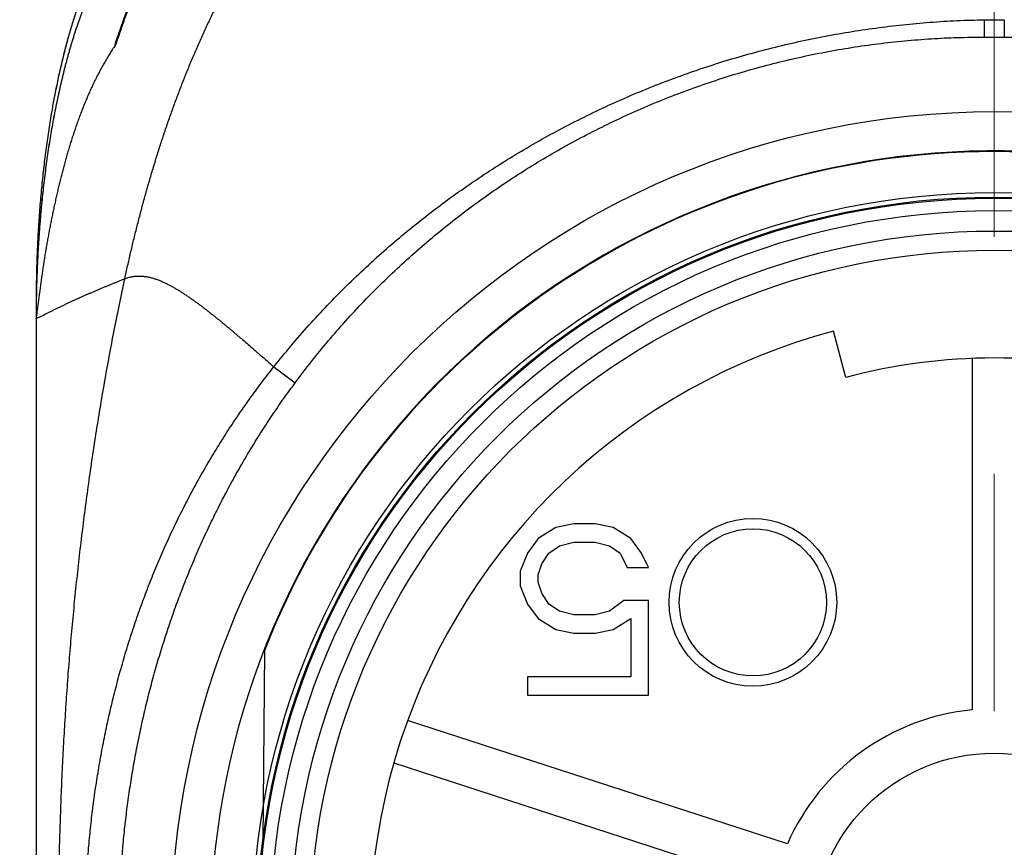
# Model space of a CAD drawing. Header units: millimetres. Extents: x 0 to 1300, y 0 to 891.
# Tile 38 of 127: x 166 to 180, y 444 to 456. Entities that reach past the tile are written whole.
import ezdxf

# ---------------------------------------------------------------- set-up
doc = ezdxf.new("R2010")
doc.units = ezdxf.units.MM
doc.header["$LTSCALE"] = 0.545669
doc.linetypes.add('CENTER', pattern=[50.8, 31.75, -6.35, 6.35, -6.35])
doc.layers.add('NoLayerName_001', color=7, linetype='Continuous')
doc.styles.get("Standard").update_dxf_attribs({"font": 'txt', "bigfont": 'extfont2'})
doc.dimstyles.get("Standard").update_dxf_attribs({"dimtxt": 2.5, "dimasz": 2.5, "dimexe": 1, "dimexo": 1, "dimtad": 1, "dimdec": 3, "dimzin": 0, "dimdsep": 46, "dimtxsty": 'Standard', "dimcen": 2.5, "dimadec": 3, "dimazin": 0, "dimtfac": 0.75, "dimtdec": 3, "dimtmove": 0, "dimatfit": 3, "dimfxl": 1, "dimarcsym": 0})

# ---------------------------------------------------------------- blocks, each defined once
blk = doc.blocks.new('_OPEN30')
at = {"color": 0, "linetype": 'ByBlock', "lineweight": -2}
for p, q in [((-1, 0.267949), (0, 0)), ((0, 0), (-1, -0.267949)), ((0, 0), (-1, 0))]:
    blk.add_line(p, q, dxfattribs=at)
blk = doc.blocks.new('*D27')
at = {"layer": 'Defpoints', "color": 0}
for p in [(195.5, 522.25), (180, 516.692), (180, 445)]:
    blk.add_point(p, dxfattribs=at)
at = {"layer": 'NoLayerName_001', "color": 0, "linetype": 'Continuous', "lineweight": 13}
for p, q in [((195.5, 519.25), (195.5, 513.692)), ((180, 516.692), (150.53, 516.692)), ((191, 516.692), (184.5, 516.692))]:
    blk.add_line(p, q, dxfattribs=at)
at = {"layer": 'NoLayerName_001', "color": 0, "lineweight": 13, "xscale": 4.5, "yscale": 4.5, "zscale": 4.5, "rotation": 180}
blk.add_blockref('_OPEN30', (180, 516.692), dxfattribs=at)
at = {"layer": 'NoLayerName_001', "color": 0, "lineweight": 13, "xscale": 4.5, "yscale": 4.5, "zscale": 4.5}
blk.add_blockref('_OPEN30', (195.5, 516.692), dxfattribs=at)
at = {"layer": 'NoLayerName_001', "color": 0, "lineweight": 13, "insert": (161.85, 525.95), "char_height": 10.5, "attachment_point": 5}
blk.add_mtext('\\W0.8000;１６', dxfattribs=at)

msp = doc.modelspace()

# ---------------------------------------------------------------- linework, layer by layer
at = {"layer": 'NoLayerName_001', "color": 4, "linetype": 'CENTER', "lineweight": 13}
msp.add_line((180, 581.5), (180, 422.2319), dxfattribs=at)
at = {"layer": 'NoLayerName_001', "color": 60, "linetype": 'Continuous', "lineweight": 25}
for p, q in [((179.8531, 456.4687), (180.1469, 456.4687)), ((179.8531, 456.4687), (179.8531, 456.2148)), ((180.1469, 456.4687), (180.1469, 456.2148)), ((179.8531, 456.2148), (180.1469, 456.2148)), ((166.0022, 452.35), (166, 452.35)), ((166, 452.35), (166, 452.1)), ((165.9999, 452.101), (165.9999, 452.1004)), ((165.9999, 452.0991), (165.9999, 452.1001)), ((166, 452.1), (166, 431.1)), ((177.8313, 451.2411), (177.6511, 451.9175)), ((179.675, 451.5144), (179.675, 446.384)), ((169.4731, 451.3958), (169.786, 451.1639)), ((173.5958, 449.0468), (173.3354, 448.8872)), ((173.8562, 449.1), (173.5958, 449.0468)), ((174.1687, 449.1), (173.8562, 449.1)), ((174.4292, 449.0468), (174.1687, 449.1)), ((174.6896, 448.8872), (174.4292, 449.0468)), ((173.3354, 448.8872), (173.1792, 448.6745)), ((174.8458, 448.6745), (174.6896, 448.8872)), ((173.4917, 448.6745), (173.6479, 448.7809)), ((173.6479, 448.7809), (173.8562, 448.834)), ((173.8562, 448.834), (174.1687, 448.834)), ((174.1687, 448.834), (174.3771, 448.7809)), ((174.3771, 448.7809), (174.5333, 448.6745)), ((173.1792, 448.6745), (173.075, 448.4085)), ((173.3875, 448.5149), (173.4917, 448.6745)), ((174.5333, 448.6745), (174.6375, 448.4617)), ((174.95, 448.4617), (174.8458, 448.6745)), ((173.3354, 448.3553), (173.3875, 448.5149)), ((174.6375, 448.4617), (174.95, 448.4617)), ((173.075, 448.4085), (173.075, 448.1957)), ((173.3354, 448.2489), (173.3354, 448.3553)), ((173.075, 448.1957), (173.1792, 447.9298)), ((173.3875, 448.0894), (173.3354, 448.2489)), ((173.4917, 447.9298), (173.3875, 448.0894)), ((173.1792, 447.9298), (173.3354, 447.717)), ((173.6479, 447.8234), (173.4917, 447.9298)), ((174.5854, 447.983), (174.3771, 447.8234)), ((174.95, 447.983), (174.5854, 447.983)), ((174.95, 446.6), (174.95, 447.983)), ((173.8562, 447.7702), (173.6479, 447.8234)), ((174.1687, 447.7702), (173.8562, 447.7702)), ((174.3771, 447.8234), (174.1687, 447.7702)), ((173.3354, 447.717), (173.5958, 447.5574)), ((174.4292, 447.5574), (174.6896, 447.717)), ((174.6896, 447.717), (174.6896, 446.866)), ((173.5958, 447.5574), (173.8562, 447.5043)), ((173.8562, 447.5043), (174.1687, 447.5043)), ((174.1687, 447.5043), (174.4292, 447.5574)), ((169.3362, 447.2476), (169.3119, 444.4659)), ((174.6896, 446.866), (173.1792, 446.866)), ((173.1792, 446.866), (173.1792, 446.6)), ((173.1792, 446.6), (174.95, 446.6)), ((176.9772, 444.4239), (171.4275, 446.2271)), ((171.2267, 445.6089), (176.7763, 443.8057))]:
    msp.add_line(p, q, dxfattribs=at)
msp.add_lwpolyline([(168.1787, 458.3129), (167.9352, 457.9168), (167.7077, 457.4896), (167.4964, 457.0308), (167.3016, 456.5394), (167.176, 456.1768)], dxfattribs=at)
for centre, radius in [((180, 443.1), 12.025), ((180, 443.1), 10.8425), ((180, 443.1), 10.775), ((180, 443.1), 10.76), ((180, 443.1), 10.578), ((180, 443.1), 10.28), ((180, 443.1), 10), ((176.4733, 447.9541), 1.225), ((176.4733, 447.9541), 1.075), ((180, 443.1), 2.65)]:
    msp.add_circle(centre, radius, dxfattribs=at)
for centre, radius, start, end in [((178.1046, 452.5713), 11.4973, 161.74172, 162.0782), ((178.7371, 452.9487), 12.6981, 169.07622, 169.97774), ((180, 443.1), 11.45, 338.51863, 311.22778), ((180, 443.1), 11.442, 21.25332, 158.74668), ((183.8214, 452.0999), 17.8214, 179.19588, 179.99961), ((183.8575, 452.0995), 17.8575, 178.98103, 179.19616), ((183.8569, 452.0995), 17.8569, 179.02833, 179.19616), ((180, 443.1), 9.125, 104.91667, 219.08333), ((180, 443.1), 8.425, 75.08333, 104.91667), ((180, 443.1), 3.3, 95.65193, 156.34807)]:
    msp.add_arc(centre, radius, start, end, dxfattribs=at)
for points, knots in [([(167.296, 452.6839), (167.3098, 452.7467), (167.337, 452.8723), (167.3801, 453.0603), (167.4247, 453.2479), (167.4711, 453.4351), (167.5192, 453.6218), (167.569, 453.8081), (167.6207, 453.9939), (167.6742, 454.1792), (167.7296, 454.3639), (167.787, 454.5481), (167.8463, 454.7316), (167.9077, 454.9144), (167.9712, 455.0965), (168.0369, 455.2778), (168.1048, 455.4584), (168.1749, 455.638), (168.2474, 455.8168), (168.3223, 455.9945), (168.3997, 456.1712), (168.4798, 456.3467), (168.5625, 456.521), (168.648, 456.6939), (168.7364, 456.8653), (168.8278, 457.0353), (168.9222, 457.2035), (169.0198, 457.37), (169.1206, 457.5345), (169.2247, 457.6969), (169.3323, 457.8571), (169.4434, 458.015), (169.5582, 458.1702), (169.6766, 458.3226), (169.799, 458.4719), (169.9253, 458.6179), (170.0558, 458.7602), (170.1905, 458.8987), (170.3295, 459.0328), (170.4724, 459.163), (170.572, 459.2447), (170.6213, 459.2862)], [0, 0, 0, 0, 0.1928086, 0.3856342, 0.5784713, 0.7713157, 0.9641643, 1.1570153, 1.3498682, 1.5427238, 1.7355823, 1.9284402, 2.121295, 2.3141466, 2.5069968, 2.6998495, 2.8927112, 3.085589, 3.2784779, 3.4713679, 3.6642531, 3.8571329, 4.0500116, 4.2428991, 4.4358097, 4.6287406, 4.8216761, 5.0146079, 5.207536, 5.4004692, 5.5934255, 5.7864261, 5.979452, 6.1724756, 6.3654872, 6.5584968, 6.7515351, 6.9446541, 7.1378679, 7.3311078, 7.5243278, 7.5243278, 7.5243278, 7.5243278]), ([(168, 458.35), (167.9721, 458.3482), (167.9156, 458.3472), (167.8315, 458.33), (167.7477, 458.3036), (167.6645, 458.2664), (167.582, 458.2189), (167.5003, 458.1612), (167.4196, 458.0934), (167.3399, 458.0155), (167.2614, 457.9277), (167.1843, 457.8301), (167.1086, 457.7229), (167.0345, 457.6062), (166.9621, 457.4804), (166.8914, 457.3456), (166.8228, 457.2022), (166.7561, 457.0503), (166.6916, 456.8902), (166.6295, 456.7221), (166.5697, 456.5463), (166.5125, 456.3632), (166.4579, 456.1729), (166.4059, 455.976), (166.3569, 455.7727), (166.3102, 455.5635), (166.2825, 455.4216), (166.2681, 455.35)], [0, 0, 0, 0, 0.0839065, 0.1689967, 0.2563774, 0.3470428, 0.4418576, 0.5415539, 0.6467401, 0.7579138, 0.8754786, 0.9997541, 1.1309296, 1.2690825, 1.4142342, 1.5663627, 1.725411, 1.891295, 2.0639087, 2.2431285, 2.4288165, 2.6207908, 2.8187936, 3.0225482, 3.2317683, 3.4461601, 3.6654234, 3.6654234, 3.6654234, 3.6654234]), ([(168, 458.35), (167.9721, 458.3482), (167.9157, 458.3472), (167.8317, 458.3301), (167.748, 458.3037), (167.6649, 458.2665), (167.5824, 458.2192), (167.5008, 458.1615), (167.4201, 458.0938), (167.3405, 458.0161), (167.262, 457.9285), (167.185, 457.8311), (167.1094, 457.724), (167.0353, 457.6076), (166.9629, 457.482), (166.8924, 457.3475), (166.8237, 457.2042), (166.7571, 457.0526), (166.6927, 456.8928), (166.6305, 456.725), (166.5707, 456.5495), (166.5135, 456.3667), (166.4589, 456.1767), (166.407, 455.9801), (166.3579, 455.7771), (166.3112, 455.5683), (166.2835, 455.4266), (166.269, 455.3551)], [0, 0, 0, 0, 0.0838275, 0.1688355, 0.2561277, 0.3466959, 0.4414027, 0.5409787, 0.6460312, 0.7570572, 0.8744594, 0.9985577, 1.1295418, 1.2674899, 1.4124236, 1.5643215, 1.7231273, 1.8887573, 2.061106, 2.2400506, 2.4254537, 2.6171354, 2.8148394, 3.0182899, 3.2272017, 3.4412818, 3.6602313, 3.6602313, 3.6602313, 3.6602313]), ([(168.0037, 458.1), (167.9841, 458.0991), (167.9447, 458.0985), (167.8861, 458.0898), (167.8283, 458.0769), (167.7719, 458.0591), (167.7171, 458.037), (167.664, 458.0112), (167.6126, 457.982), (167.5631, 457.95), (167.5154, 457.9154), (167.4693, 457.8786), (167.425, 457.8398), (167.3822, 457.7993), (167.3409, 457.7572), (167.301, 457.7138), (167.2625, 457.6693), (167.2253, 457.6236), (167.1892, 457.5771), (167.1543, 457.5296), (167.1205, 457.4813), (167.0878, 457.4322), (167.056, 457.3826), (167.0252, 457.3323), (166.9953, 457.2815), (166.9662, 457.2303), (166.938, 457.1786), (166.9105, 457.1265), (166.8838, 457.074), (166.8578, 457.0212), (166.8325, 456.968), (166.8079, 456.9145), (166.7839, 456.8607), (166.7605, 456.8067), (166.7378, 456.7524), (166.7156, 456.6979), (166.6939, 456.6431), (166.6728, 456.5881), (166.6523, 456.5329), (166.6322, 456.4776), (166.6193, 456.4405), (166.6128, 456.422)], [0, 0, 0, 0, 0.0589373, 0.1180461, 0.177242, 0.2363776, 0.2953945, 0.3543852, 0.4133789, 0.4723386, 0.5312695, 0.5902035, 0.6491361, 0.7080438, 0.7669411, 0.8258419, 0.8847427, 0.9436382, 1.0025418, 1.0614628, 1.1204041, 1.1793623, 1.2383283, 1.2972876, 1.3562235, 1.4151362, 1.4740338, 1.5329224, 1.5918066, 1.650689, 1.7095707, 1.7684511, 1.8273299, 1.8862087, 1.9450887, 2.0039705, 2.0628536, 2.1217372, 2.1806197, 2.2394993, 2.298376, 2.298376, 2.298376, 2.298376]), ([(168.0459, 458.0754), (168.028, 458.0455), (167.9919, 457.9859), (167.9396, 457.8955), (167.8884, 457.8044), (167.8384, 457.7126), (167.7895, 457.6201), (167.7418, 457.5271), (167.6952, 457.4334), (167.6498, 457.3392), (167.6054, 457.2445), (167.5621, 457.1492), (167.52, 457.0535), (167.4788, 456.9572), (167.4387, 456.8606), (167.3997, 456.7635), (167.3616, 456.666), (167.3246, 456.5681), (167.2885, 456.4699), (167.2534, 456.3714), (167.2192, 456.2726), (167.1973, 456.2064), (167.1862, 456.1734)], [0, 0, 0, 0, 0.1045013, 0.2090078, 0.3135244, 0.4180546, 0.5226004, 0.627163, 0.7317431, 0.8363408, 0.9409553, 1.045585, 1.1502276, 1.2548798, 1.3595376, 1.4641963, 1.5688504, 1.6734938, 1.7781195, 1.8827202, 1.9872876, 2.0918129, 2.0918129, 2.0918129, 2.0918129]), ([(166.6128, 456.422), (166.6064, 456.4034), (166.5936, 456.3663), (166.5751, 456.3105), (166.5569, 456.2544), (166.5392, 456.1983), (166.5219, 456.142), (166.5051, 456.0856), (166.4886, 456.0291), (166.4726, 455.9724), (166.4569, 455.9157), (166.4416, 455.8588), (166.4266, 455.8019), (166.412, 455.7449), (166.3978, 455.6878), (166.3838, 455.6306), (166.3702, 455.5733), (166.3569, 455.5159), (166.3439, 455.4585), (166.3312, 455.401), (166.3189, 455.3435), (166.3068, 455.2859), (166.299, 455.2474), (166.295, 455.2282)], [0, 0, 0, 0, 0.0588752, 0.1177498, 0.1766242, 0.2354985, 0.2943725, 0.3532456, 0.4121174, 0.4709884, 0.5298594, 0.5887307, 0.6476024, 0.7064745, 0.7653468, 0.8242188, 0.8830903, 0.9419615, 1.0008322, 1.0597023, 1.1185717, 1.17744, 1.2363068, 1.2363068, 1.2363068, 1.2363068]), ([(169.4731, 451.3958), (169.5569, 451.4983), (169.722, 451.7054), (169.9839, 452.0045), (170.254, 452.2965), (170.5333, 452.58), (170.8211, 452.8551), (171.1172, 453.1214), (171.4211, 453.3788), (171.7324, 453.6269), (172.0509, 453.8656), (172.3762, 454.0947), (172.7081, 454.3142), (173.0462, 454.5237), (173.3903, 454.7233), (173.74, 454.9127), (174.0951, 455.0918), (174.4553, 455.2604), (174.8203, 455.4184), (175.1897, 455.5658), (175.5633, 455.7024), (175.9407, 455.8282), (176.3217, 455.943), (176.7059, 456.0466), (177.093, 456.1392), (177.4827, 456.2204), (177.8745, 456.2904), (178.2682, 456.3491), (178.6632, 456.3966), (179.0593, 456.4323), (179.456, 456.4582), (179.7208, 456.4643), (179.8531, 456.4687)], [0, 0, 0, 0, 0.3971406, 0.794598, 1.1923289, 1.5902779, 1.988379, 2.3865571, 2.7847291, 3.1828088, 3.5807652, 3.9786226, 4.3764035, 4.7741271, 5.1718101, 5.5694673, 5.9671127, 6.3647603, 6.7624242, 7.1601163, 7.557846, 7.9556216, 8.3534505, 8.7513406, 9.1492996, 9.5473087, 9.9453186, 10.3432746, 10.7411183, 11.1387897, 11.5362272, 11.9333694, 11.9333694, 11.9333694, 11.9333694]), ([(169.786, 451.1639), (169.8648, 451.2667), (170.02, 451.4743), (170.2672, 451.7747), (170.5228, 452.0682), (170.788, 452.3535), (171.062, 452.6304), (171.3447, 452.8987), (171.6356, 453.1579), (171.9344, 453.4078), (172.2409, 453.6481), (172.5547, 453.8787), (172.8754, 454.0995), (173.2028, 454.3101), (173.5365, 454.5105), (173.8762, 454.7006), (174.2215, 454.8801), (174.5722, 455.0489), (174.928, 455.2068), (175.2884, 455.3538), (175.6532, 455.4897), (176.022, 455.6144), (176.3945, 455.7276), (176.7705, 455.8294), (177.1495, 455.9195), (177.5311, 455.9979), (177.9151, 456.0644), (178.3008, 456.119), (178.6879, 456.1618), (179.0759, 456.192), (179.4644, 456.2116), (179.7236, 456.2128), (179.8531, 456.2148)], [0, 0, 0, 0, 0.3885842, 0.7775148, 1.1667268, 1.5561499, 1.9457103, 2.3353323, 2.7249399, 3.1144605, 3.5038735, 3.8932041, 4.2824736, 4.6716983, 5.0608905, 5.4500593, 5.839212, 6.2283565, 6.6175071, 7.0066784, 7.3958846, 7.7851402, 8.1744613, 8.5638664, 8.9533752, 9.3429631, 9.7325588, 10.1220884, 10.5114795, 10.9006624, 11.2895716, 11.6781476, 11.6781476, 11.6781476, 11.6781476]), ([(180.1469, 456.2148), (180.2764, 456.2128), (180.5356, 456.2116), (180.9241, 456.192), (181.3121, 456.1618), (181.6992, 456.119), (182.0849, 456.0644), (182.4689, 455.9979), (182.8505, 455.9195), (183.2295, 455.8294), (183.6055, 455.7276), (183.978, 455.6144), (184.3468, 455.4897), (184.7116, 455.3538), (185.072, 455.2068), (185.4278, 455.0489), (185.7785, 454.8801), (186.1238, 454.7006), (186.4635, 454.5105), (186.7972, 454.3101), (187.1246, 454.0995), (187.4453, 453.8787), (187.7591, 453.6481), (188.0656, 453.4078), (188.3644, 453.1579), (188.6553, 452.8987), (188.938, 452.6304), (189.212, 452.3535), (189.4772, 452.0682), (189.7328, 451.7747), (189.98, 451.4743), (190.1352, 451.2667), (190.214, 451.1639)], [0, 0, 0, 0, 0.388576, 0.7774852, 1.166668, 1.5560591, 1.9455888, 2.3351845, 2.7247726, 3.1142813, 3.5036865, 3.8930076, 4.2822633, 4.6714694, 5.0606407, 5.4497912, 5.8389357, 6.2280884, 6.6172572, 7.0064493, 7.395674, 7.7849435, 8.1742742, 8.5636872, 8.9532078, 9.3428154, 9.7324375, 10.1219979, 10.5114209, 10.9006329, 11.2895635, 11.6781477, 11.6781477, 11.6781477, 11.6781477]), ([(167.1652, 456.1092), (167.151, 456.088), (167.1223, 456.0459), (167.0811, 455.9814), (167.041, 455.9162), (167.0023, 455.8502), (166.9647, 455.7835), (166.9282, 455.7161), (166.8929, 455.6482), (166.8587, 455.5798), (166.8255, 455.5108), (166.7934, 455.4414), (166.7622, 455.3715), (166.732, 455.3012), (166.7028, 455.2305), (166.6744, 455.1594), (166.6469, 455.088), (166.6203, 455.0163), (166.5944, 454.9443), (166.5694, 454.872), (166.545, 454.7994), (166.5214, 454.7267), (166.4985, 454.6537), (166.4762, 454.5805), (166.4545, 454.5071), (166.4335, 454.4336), (166.413, 454.3598), (166.3931, 454.286), (166.3738, 454.2119), (166.3551, 454.1378), (166.3368, 454.0635), (166.3191, 453.9891), (166.3018, 453.9146), (166.285, 453.8399), (166.2686, 453.7652), (166.2527, 453.6904), (166.2371, 453.6155), (166.2219, 453.5405), (166.2071, 453.4655), (166.1926, 453.3904), (166.1833, 453.3402), (166.1787, 453.3152)], [0, 0, 0, 0, 0.0764971, 0.1530118, 0.2295451, 0.3060944, 0.3826531, 0.4592113, 0.535757, 0.6122881, 0.6888106, 0.7653287, 0.841845, 0.9183601, 0.9948732, 1.0713822, 1.1478889, 1.224396, 1.300905, 1.3774163, 1.4539288, 1.5304405, 1.6069486, 1.6834529, 1.7599551, 1.8364562, 1.9129567, 1.9894568, 2.065956, 2.1424534, 2.2189494, 2.295445, 2.371941, 2.4484377, 2.5249349, 2.6014321, 2.6779284, 2.7544236, 2.8309179, 2.9074115, 2.9839048, 2.9839048, 2.9839048, 2.9839048]), ([(167.1652, 456.1092), (167.1649, 456.1087), (167.1643, 456.1078), (167.1634, 456.1066), (167.1624, 456.1053), (167.1613, 456.1041), (167.1603, 456.1029), (167.159, 456.1017), (167.1572, 456.1025), (167.1571, 456.1042), (167.1571, 456.1058), (167.1572, 456.1074), (167.1572, 456.109), (167.1574, 456.1106), (167.1576, 456.1121), (167.1579, 456.1137), (167.1582, 456.1153), (167.1585, 456.1169), (167.1589, 456.1185), (167.1593, 456.1201), (167.1597, 456.1216), (167.16, 456.1232), (167.1604, 456.1248), (167.1608, 456.1263), (167.1612, 456.1279), (167.1616, 456.1294), (167.1621, 456.131), (167.1625, 456.1325), (167.1629, 456.134), (167.1633, 456.1356), (167.1638, 456.1371), (167.1642, 456.1386), (167.1646, 456.1402), (167.1651, 456.1417), (167.1655, 456.1432), (167.1661, 456.1453), (167.1669, 456.1478), (167.1678, 456.1509), (167.1688, 456.1539), (167.1697, 456.157), (167.1703, 456.159), (167.1706, 456.16)], [0, 0, 0, 0, 0.001609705, 0.003215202, 0.004785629, 0.006355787, 0.008041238, 0.0096401, 0.01119617, 0.012794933, 0.014483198, 0.016068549, 0.017622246, 0.019191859, 0.02077939, 0.022382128, 0.023996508, 0.025618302, 0.027242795, 0.028865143, 0.03048335, 0.032097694, 0.033708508, 0.035316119, 0.036920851, 0.038523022, 0.040122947, 0.041720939, 0.043317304, 0.044912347, 0.046506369, 0.048099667, 0.049692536, 0.051285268, 0.052878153, 0.054471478, 0.057660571, 0.060853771, 0.064050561, 0.067250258, 0.070452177, 0.070452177, 0.070452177, 0.070452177]), ([(167.1706, 456.16), (167.171, 456.1611), (167.1716, 456.1631), (167.1726, 456.1662), (167.1736, 456.1692), (167.1745, 456.1723), (167.1754, 456.1748), (167.1759, 456.1763), (167.176, 456.1768)], [0, 0, 0, 0, 0.003203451, 0.006407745, 0.009612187, 0.012816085, 0.016018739, 0.017619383, 0.017619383, 0.017619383, 0.017619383]), ([(166.2944, 455.2325), (166.2858, 455.1897), (166.2684, 455.1035), (166.2441, 454.973), (166.2207, 454.8408), (166.1984, 454.7069), (166.1773, 454.5713), (166.1573, 454.4342), (166.1385, 454.2957), (166.1209, 454.1557), (166.1044, 454.0145), (166.0891, 453.8721), (166.075, 453.7286), (166.062, 453.584), (166.0503, 453.4386), (166.0398, 453.2923), (166.0305, 453.1452), (166.0224, 452.9976), (166.0155, 452.8493), (166.0099, 452.7006), (166.0054, 452.5516), (166.0036, 452.4521), (166.0026, 452.4023)], [0, 0, 0, 0, 0.1311076, 0.263837, 0.3981232, 0.5339007, 0.6711037, 0.8096661, 0.9495208, 1.0905929, 1.232803, 1.3760713, 1.5203175, 1.6654611, 1.8114211, 1.9581164, 2.1054658, 2.2533879, 2.401801, 2.5506236, 2.6997741, 2.8491707, 2.8491707, 2.8491707, 2.8491707]), ([(166.2939, 455.2302), (166.2854, 455.1876), (166.2681, 455.1019), (166.2439, 454.9721), (166.2207, 454.8407), (166.1986, 454.7076), (166.1775, 454.5728), (166.1577, 454.4366), (166.1389, 454.2988), (166.1213, 454.1597), (166.1049, 454.0194), (166.0897, 453.8778), (166.0756, 453.7352), (166.0627, 453.5915), (166.051, 453.447), (166.0404, 453.3016), (166.0311, 453.1555), (166.023, 453.0087), (166.0161, 452.8614), (166.0104, 452.7136), (166.0058, 452.5654), (166.0039, 452.4665), (166.0028, 452.417)], [0, 0, 0, 0, 0.1303665, 0.2623351, 0.395842, 0.5308228, 0.6672127, 0.8049469, 0.9439595, 1.0841771, 1.2255217, 1.3679148, 1.5112777, 1.6555311, 1.8005955, 1.9463914, 2.0928389, 2.2398579, 2.3873683, 2.53529, 2.6835426, 2.8320461, 2.8320461, 2.8320461, 2.8320461]), ([(166.2327, 455.1586), (166.2253, 455.1153), (166.21, 455.0283), (166.1889, 454.8968), (166.1688, 454.7637), (166.1497, 454.6293), (166.1318, 454.4935), (166.115, 454.3564), (166.0992, 454.2181), (166.0847, 454.0786), (166.0712, 453.9382), (166.0589, 453.7968), (166.0478, 453.6546), (166.0378, 453.5116), (166.0289, 453.3679), (166.0212, 453.2236), (166.0147, 453.0788), (166.0094, 452.9335), (166.0052, 452.7879), (166.0022, 452.6421), (166.0003, 452.4961), (166.0002, 452.3987), (166, 452.35)], [0, 0, 0, 0, 0.1318277, 0.2650479, 0.3995991, 0.5354197, 0.6724451, 0.810603, 0.9498192, 1.0900193, 1.2311284, 1.3730715, 1.5157732, 1.6591579, 1.8031499, 1.9476735, 2.0926527, 2.2380115, 2.3836738, 2.5295638, 2.6756055, 2.8217229, 2.8217229, 2.8217229, 2.8217229]), ([(166.1787, 453.3152), (166.1741, 453.2901), (166.1649, 453.2399), (166.1517, 453.1646), (166.1389, 453.0892), (166.1264, 453.0137), (166.1144, 452.9381), (166.1027, 452.8625), (166.0914, 452.7869), (166.0806, 452.7112), (166.07, 452.6354), (166.0597, 452.5596), (166.053, 452.5091), (166.0496, 452.4838)], [0, 0, 0, 0, 0.07649325, 0.1529868, 0.22948065, 0.30597452, 0.38246813, 0.45896119, 0.53545342, 0.61194508, 0.68843689, 0.76492887, 0.84142045, 0.84142045, 0.84142045, 0.84142045]), ([(165.9999, 452.1), (166.0141, 452.1069), (166.0426, 452.1206), (166.0991, 452.149), (166.1556, 452.1773), (166.2121, 452.2055), (166.2546, 452.2266), (166.2971, 452.2475), (166.3398, 452.2683), (166.3825, 452.2888), (166.4253, 452.3091), (166.4682, 452.3292), (166.5112, 452.3492), (166.5543, 452.3689), (166.5975, 452.3885), (166.6407, 452.4079), (166.6841, 452.4272), (166.7274, 452.4463), (166.7709, 452.4653), (166.8144, 452.4842), (166.8579, 452.5029), (166.9015, 452.5215), (166.9452, 452.5399), (166.9889, 452.5583), (167.0326, 452.5765), (167.0764, 452.5947), (167.1203, 452.6127), (167.1642, 452.6306), (167.2081, 452.6485), (167.252, 452.6662), (167.2813, 452.678), (167.296, 452.6839)], [0, 0, 0, 0, 0.0474, 0.0948028, 0.1896084, 0.2370097, 0.2844099, 0.3318093, 0.3792088, 0.4266092, 0.4740106, 0.5214131, 0.5688168, 0.6162215, 0.6636269, 0.7110328, 0.7584386, 0.8058439, 0.8532483, 0.9006522, 0.9480556, 0.9954588, 1.042862, 1.090265, 1.1376681, 1.1850711, 1.2324741, 1.2798768, 1.3272792, 1.3746812, 1.4220824, 1.4220824, 1.4220824, 1.4220824]), ([(166.3261, 443.1), (166.3267, 443.2286), (166.3274, 443.4859), (166.3324, 443.8718), (166.3399, 444.2577), (166.3502, 444.6436), (166.3634, 445.0293), (166.3795, 445.4149), (166.3985, 445.8004), (166.4205, 446.1857), (166.4455, 446.5708), (166.4735, 446.9557), (166.5048, 447.3404), (166.5392, 447.7249), (166.5768, 448.1091), (166.6178, 448.493), (166.6621, 448.8766), (166.7097, 449.2598), (166.7608, 449.6426), (166.8153, 450.0249), (166.8732, 450.4067), (166.9347, 450.788), (166.9996, 451.1686), (167.0681, 451.5486), (167.1403, 451.9278), (167.2157, 452.3064), (167.2695, 452.558), (167.296, 452.6839)], [0, 0, 0, 0, 0.3859242, 0.7718684, 1.1578241, 1.5437838, 1.9297407, 2.315689, 2.7016237, 3.0875471, 3.4734686, 3.8593992, 4.2453511, 4.6313381, 5.0173752, 5.4034701, 5.7896101, 6.1757803, 6.5619666, 6.9481563, 7.3343373, 7.7204988, 8.1066311, 8.4927255, 8.8787746, 9.2647719, 9.6507123, 9.6507123, 9.6507123, 9.6507123]), ([(167.296, 452.6839), (167.3125, 452.6896), (167.3453, 452.7022), (167.3968, 452.7138), (167.449, 452.7212), (167.5016, 452.7236), (167.5542, 452.7213), (167.6064, 452.7149), (167.6581, 452.7048), (167.7089, 452.6914), (167.7588, 452.6752), (167.8079, 452.6565), (167.8561, 452.6358), (167.9035, 452.6132), (167.9502, 452.5893), (167.9963, 452.5643), (168.0417, 452.5381), (168.0866, 452.5111), (168.131, 452.4832), (168.1749, 452.4546), (168.2184, 452.4253), (168.2615, 452.3956), (168.3043, 452.3654), (168.3467, 452.3347), (168.3889, 452.3035), (168.4308, 452.2721), (168.4724, 452.2403), (168.5139, 452.2082), (168.5551, 452.1759), (168.5961, 452.1433), (168.6369, 452.1105), (168.6776, 452.0775), (168.7181, 452.0443), (168.7585, 452.0109), (168.7988, 451.9774), (168.8389, 451.9438), (168.879, 451.91), (168.9189, 451.8761), (168.9588, 451.8421), (169.0119, 451.7967), (169.0515, 451.7625), (169.078, 451.7397)], [0, 0, 0, 0, 0.0524696, 0.105114, 0.157826, 0.2104626, 0.2630136, 0.31558, 0.3681697, 0.4207041, 0.4731593, 0.5256114, 0.5780934, 0.6305928, 0.6830629, 0.735491, 0.7878988, 0.8403008, 0.8927032, 0.9451052, 0.9975016, 1.0498938, 1.1022857, 1.1546792, 1.2070745, 1.2594707, 1.3118653, 1.3642563, 1.4166447, 1.469032, 1.5214188, 1.5738056, 1.6261925, 1.6785791, 1.7309651, 1.7833503, 1.8357353, 1.8881202, 1.9405053, 1.9928905, 2.0976613, 2.0976613, 2.0976613, 2.0976613]), ([(166.0496, 452.4838), (166.0429, 452.4328), (166.0328, 452.3562), (166.0218, 452.2712), (166.0161, 452.2286), (166.0109, 452.1904), (166.0061, 452.1564), (166.0021, 452.1267), (166.0006, 452.1139), (166.0002, 452.1053), (165.9999, 452.101)], [0, 0, 0, 0, 0.15440472, 0.23161755, 0.25735086, 0.28307838, 0.34741103, 0.36029436, 0.37316866, 0.3860303, 0.3860303, 0.3860303, 0.3860303]), ([(169.078, 451.7397), (169.1044, 451.7168), (169.1704, 451.6597), (169.3021, 451.545), (169.4073, 451.4532), (169.4731, 451.3958)], [0, 0, 0, 0, 0.10477005, 0.26192338, 0.52384475, 0.52384475, 0.52384475, 0.52384475]), ([(166.7128, 443.1), (166.7138, 443.1989), (166.7143, 443.3967), (166.7238, 443.6934), (166.7386, 443.9899), (166.7595, 444.2861), (166.7864, 444.5819), (166.8193, 444.8771), (166.8582, 445.1716), (166.9031, 445.4652), (166.954, 445.7578), (167.0111, 446.0493), (167.0743, 446.3395), (167.1436, 446.6282), (167.2193, 446.9154), (167.3012, 447.2008), (167.3894, 447.4843), (167.4841, 447.7658), (167.5852, 448.045), (167.6926, 448.3219), (167.8065, 448.5962), (167.9267, 448.8679), (168.0534, 449.1366), (168.1864, 449.4022), (168.3258, 449.6646), (168.4716, 449.9236), (168.6235, 450.179), (168.7816, 450.4306), (168.9455, 450.6784), (169.1155, 450.922), (169.2905, 451.1618), (169.4127, 451.3174), (169.4731, 451.3958)], [0, 0, 0, 0, 0.296685, 0.593475, 0.8903496, 1.1872891, 1.4842746, 1.7812885, 2.0783144, 2.3753373, 2.6723446, 2.9693275, 3.2662824, 3.5632105, 3.8601185, 4.1570186, 4.453929, 4.7508672, 5.0478294, 5.3448085, 5.6418017, 5.9388103, 6.2358403, 6.5329026, 6.8300123, 7.1271639, 7.4243271, 7.7214691, 8.0185557, 8.3155527, 8.6124254, 8.9091393, 8.9091393, 8.9091393, 8.9091393]), ([(167.2112, 443.1), (167.2122, 443.1956), (167.2127, 443.3868), (167.2218, 443.6735), (167.2359, 443.96), (167.2559, 444.2463), (167.2816, 444.5322), (167.3129, 444.8175), (167.35, 445.1022), (167.3927, 445.386), (167.4411, 445.669), (167.4952, 445.9508), (167.555, 446.2315), (167.6206, 446.5109), (167.6919, 446.7888), (167.769, 447.0652), (167.8519, 447.3399), (167.9406, 447.6128), (168.0352, 447.8837), (168.1355, 448.1526), (168.2416, 448.4193), (168.3534, 448.6836), (168.4711, 448.9454), (168.5945, 449.2046), (168.7237, 449.461), (168.8586, 449.7145), (168.9992, 449.9649), (169.1454, 450.212), (169.2971, 450.4558), (169.4545, 450.6958), (169.6166, 450.9325), (169.73, 451.0865), (169.786, 451.1639)], [0, 0, 0, 0, 0.2867267, 0.5735527, 0.8604589, 1.1474267, 1.4344373, 1.7214722, 2.0085134, 2.295544, 2.5825534, 2.8695388, 3.1565001, 3.4434397, 3.7303626, 4.017277, 4.304194, 4.5911244, 4.8780684, 5.1650251, 5.4519961, 5.738986, 6.0260023, 6.3130555, 6.6001586, 6.887302, 7.1744519, 7.4615756, 7.7486426, 8.0356248, 8.3224975, 8.6092387, 8.6092387, 8.6092387, 8.6092387])]:
    msp.add_open_spline(points, degree=3, knots=knots, dxfattribs=at)

# ---------------------------------------------------------------- dimensions: what is measured, and where the dimension line sits
at = {"layer": 'NoLayerName_001', "color": 3, "linetype": 'Continuous', "lineweight": 13}
dim = msp.add_linear_dim(base=(180, 516.6915), p1=(195.5, 522.25), p2=(180, 445), angle=180, text='\\W0.8000;１６', dimstyle='Standard', override={"dimtxt": 10.5, "dimasz": 4.5, "dimexe": 3, "dimexo": 3, "dimgap": 3, "dimzin": 8, "dimblk": 'OPEN30', "dimse2": 1, "dimclrd": 0, "dimclre": 0, "dimclrt": 0, "dimtp": 0, "dimtm": 0, "dimlwd": 13, "dimlwe": 13}, dxfattribs=at)
dim.commit()
dim.dimension.update_dxf_attribs({"geometry": '*D27', "text_midpoint": (161.85, 516.6915), "dimtype": 160})

doc.saveas('drawing.dxf')
